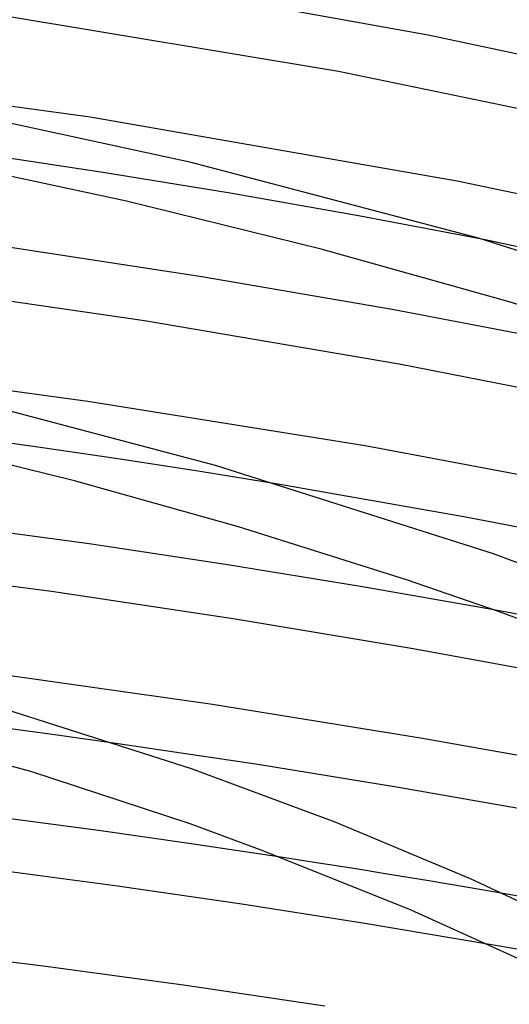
# Model space of a CAD drawing. Header units: millimetres. Extents: x -657 to 657, y -323 to 528.
# Tile 96 of 131: x 126 to 163, y 409 to 484. Entities that reach past the tile are written whole.
import ezdxf

# ---------------------------------------------------------------- set-up
doc = ezdxf.new("R2010")
doc.units = ezdxf.units.MM
doc.layers.add('HIDDEN', color=7, linetype='Continuous')
doc.layers.add('THICK', color=7, linetype='Continuous')

msp = doc.modelspace()

# ---------------------------------------------------------------- linework, layer by layer
at = {"layer": 'HIDDEN'}
for p, q in [((131.808, 472.876), (121.885, 474.374)), ((141.668, 471.259), (131.808, 472.876)), ((151.433, 469.53), (141.668, 471.259)), ((161.061, 467.697), (151.433, 469.53)), ((127.187, 451.888), (121.037, 452.749)), ((133.296, 450.988), (127.187, 451.888)), ((139.379, 450.044), (133.296, 450.988)), ((145.442, 449.058), (139.379, 450.044)), ((165.413, 438.84), (161.733, 439.518)), ((128.678, 429.938), (124.37, 430.524)), ((132.969, 429.333), (128.678, 429.938)), ((148.223, 420.244), (145.351, 420.689)), ((151.085, 419.79), (148.223, 420.244)), ((153.939, 419.328), (151.085, 419.79)), ((156.782, 418.858), (153.939, 419.328)), ((159.615, 418.38), (156.782, 418.858)), ((162.438, 417.894), (159.615, 418.38)), ((163.656, 413.619), (161.249, 414.04))]:
    msp.add_line(p, q, dxfattribs=at)
at = {"layer": 'THICK'}
for p, q in [((156.731, 483.301), (135.03, 487.214)), ((149.903, 480.536), (120.829, 485.383)), ((177.894, 478.835), (156.731, 483.301)), ((130.995, 477.051), (102.296, 480.99)), ((178.032, 474.701), (149.903, 480.536)), ((138.684, 473.608), (115.776, 478.556)), ((158.932, 472.186), (130.995, 477.051)), ((133.766, 470.655), (118.019, 474.039)), ((160.555, 467.843), (138.684, 473.608)), ((186.017, 466.429), (158.932, 472.186)), ((148.583, 466.996), (133.766, 470.655)), ((184.723, 460.128), (160.555, 467.843)), ((176.34, 464.514), (161.061, 467.697)), ((139.499, 464.885), (124.757, 467.139)), ((162.894, 462.99), (148.583, 466.996)), ((153.997, 462.395), (139.499, 464.885)), ((135.151, 461.53), (115.463, 464.387)), ((177.61, 458.324), (162.894, 462.99)), ((168.341, 459.655), (153.997, 462.395)), ((154.532, 458.232), (135.151, 461.53)), ((130.821, 455.4), (109.296, 458.295)), ((173.476, 454.521), (154.532, 458.232)), ((140.555, 450.523), (121.43, 455.564)), ((151.941, 452.01), (130.821, 455.4)), ((129.814, 449.334), (116.897, 452.521)), ((172.677, 448.122), (151.941, 452.01)), ((161.715, 443.768), (140.555, 450.523)), ((142.291, 445.847), (129.814, 449.334)), ((159.456, 446.599), (145.442, 449.058)), ((173.222, 443.932), (159.456, 446.599)), ((130.919, 444.53), (120.448, 445.973)), ((155.088, 441.797), (142.291, 445.847)), ((141.304, 442.971), (130.919, 444.53)), ((174.504, 438.995), (161.715, 443.768)), ((128.053, 440.899), (114.037, 442.762)), ((151.572, 441.301), (141.304, 442.971)), ((161.733, 439.518), (151.572, 441.301)), ((162.076, 439.396), (155.088, 441.797)), ((141.886, 438.831), (128.053, 440.899)), ((169.358, 436.685), (162.076, 439.396)), ((155.593, 436.55), (141.886, 438.831)), ((169.099, 434.072), (155.593, 436.55)), ((140.307, 432.294), (124.217, 434.58)), ((126.497, 427.187), (102.106, 433.878)), ((138.708, 427.407), (120.555, 433.202)), ((156.154, 429.745), (140.307, 432.294)), ((143.757, 427.717), (132.969, 429.333)), ((171.779, 426.931), (156.154, 429.745)), ((154.477, 425.972), (143.757, 427.717)), ((138.609, 423.199), (126.497, 427.187)), ((149.644, 423.327), (138.708, 427.407)), ((165.098, 424.106), (154.477, 425.972)), ((131.635, 422.689), (124.729, 423.616)), ((144.23, 421.116), (138.609, 423.199)), ((159.955, 419.01), (149.644, 423.327)), ((138.511, 421.713), (131.635, 422.689)), ((145.351, 420.689), (138.511, 421.713)), ((155.43, 416.617), (144.23, 421.116)), ((133.095, 418.448), (123.562, 419.734)), ((169.589, 414.502), (159.955, 419.01)), ((142.539, 417.073), (133.095, 418.448)), ((166.457, 417.185), (162.438, 417.894)), ((151.921, 415.603), (142.539, 417.073)), ((165.037, 412.267), (155.43, 416.617)), ((161.249, 414.04), (151.921, 415.603)), ((127.627, 412.338), (116.921, 413.673)), ((138.286, 410.884), (127.627, 412.338)), ((148.867, 409.318), (138.286, 410.884))]:
    msp.add_line(p, q, dxfattribs=at)

doc.saveas('drawing.dxf')
